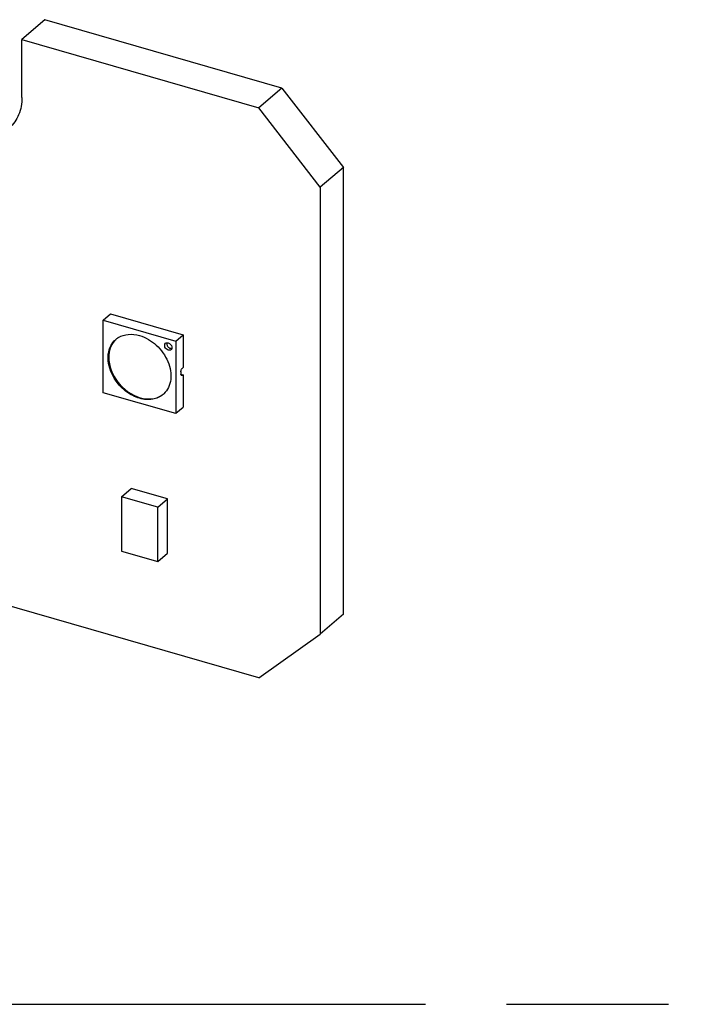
# Model space of a CAD drawing. Header units: millimetres. Extents: x 0 to 210, y 0 to 297.
# Tile 48 of 58: x 131.43 to 139.62, y 207.68 to 219.45. Entities that reach past the tile are written whole.
import ezdxf

# ---------------------------------------------------------------- set-up
doc = ezdxf.new("R2010")
doc.units = ezdxf.units.MM
doc.header["$LTSCALE"] = 19.36
doc.linetypes.add('PHANTOM', pattern=[0.8, 0.45, -0.05, 0.1, -0.05, 0.1, -0.05])
doc.layers.get('0').update_dxf_attribs({"linetype": 'CONTINUOUS'})
doc.layers.add('DEFAULT_3', color=7, linetype='PHANTOM')

msp = doc.modelspace()

# ---------------------------------------------------------------- linework, layer by layer
at = {"color": 7, "linetype": 'Continuous'}
for p, q in [((131.73459, 219.44971), (131.45959, 219.21156)), ((134.56361, 218.63305), (131.73459, 219.44971)), ((131.45959, 219.21156), (134.28861, 218.39489)), ((131.45959, 218.51874), (131.45959, 219.21156)), ((134.56361, 218.63305), (134.28861, 218.39489)), ((134.56361, 218.63305), (135.29973, 217.68443)), ((135.02423, 217.44584), (134.28811, 218.39446)), ((135.29973, 217.68443), (135.02473, 217.44627)), ((135.29973, 212.34394), (135.29973, 217.68443)), ((135.02473, 217.44627), (135.02473, 212.10579)), ((132.43125, 215.85706), (132.51791, 215.93212)), ((132.43125, 215.85706), (133.29727, 215.60706)), ((132.43125, 214.99104), (132.43125, 215.85706)), ((132.51791, 215.93212), (133.38394, 215.68212)), ((133.29727, 215.60706), (133.38394, 215.68212)), ((133.38394, 215.68212), (133.38394, 215.29241)), ((133.29727, 215.60706), (133.29727, 214.74104)), ((133.36648, 215.2724), (133.36915, 215.27723)), ((133.38423, 215.29232), (133.37606, 215.28525)), ((133.35905, 215.21299), (133.38423, 215.20572)), ((133.3591, 215.24203), (133.35945, 215.24813)), ((133.35945, 215.20766), (133.3591, 215.21317)), ((133.35939, 215.24195), (133.35939, 215.21308)), ((133.37606, 215.19865), (133.38423, 215.20572)), ((133.38394, 215.2058), (133.38394, 214.81609)), ((133.29727, 214.74075), (132.43125, 214.99075)), ((133.38394, 214.8158), (133.29727, 214.74075)), ((132.64885, 213.74629), (132.76585, 213.84762)), ((133.08186, 213.62129), (132.64885, 213.74629)), ((132.64885, 213.74629), (132.64885, 213.09677)), ((133.19886, 213.72262), (132.76585, 213.84762)), ((133.08186, 213.62129), (133.19886, 213.72262)), ((133.08186, 212.97177), (133.08186, 213.62129)), ((133.19886, 213.0731), (133.19886, 213.72262)), ((134.28861, 211.58216), (127.42471, 213.5636)), ((132.64885, 213.09677), (133.08186, 212.97177)), ((133.08186, 212.97177), (133.19886, 213.0731)), ((135.29973, 212.34394), (135.02473, 212.10579)), ((134.28811, 211.58173), (135.02423, 212.10535))]:
    msp.add_line(p, q, dxfattribs=at)
at = {"color": 9, "linetype": 'Continuous'}
msp.add_line((133.37606, 215.19865), (133.36039, 215.20317), dxfattribs=at)
at = {"color": 7, "linetype": 'Continuous'}
for centre, radius, start, end in [((132.74134, 215.44087), 0.24565, 121.233962, 130.875491), ((133.22181, 215.52714), 0.02851, 310.975886, 320.811984), ((133.4285, 215.24065), 0.06946, 168.680896, 173.815263), ((132.98796, 215.15621), 0.24436, 310.89329, 313.467554)]:
    msp.add_arc(centre, radius, start, end, dxfattribs=at)
for points, knots in [([(131.45909, 218.51831), (131.45909, 218.44857), (131.43646, 218.31235), (131.35627, 218.19786), (131.30761, 218.15572)], [0, 0, 0, 0, 0.52001657, 1, 1, 1, 1]), ([(132.49158, 215.45067), (132.49576, 215.48484), (132.51418, 215.55071), (132.55605, 215.60538), (132.58058, 215.62662)], [0, 0, 0, 0, 0.51483666, 1, 1, 1, 1]), ([(132.61396, 215.65092), (132.64878, 215.67203), (132.73401, 215.6979), (132.82112, 215.68678), (132.86426, 215.67433)], [0, 0, 0, 0, 0.47557718, 1, 1, 1, 1]), ([(132.86426, 215.67433), (132.9383, 215.65295), (133.07802, 215.56851), (133.19468, 215.40507), (133.23869, 215.25695), (133.24239, 215.14975), (133.21615, 215.05293), (133.17838, 215), (133.15607, 214.97886)], [0, 0, 0, 0, 0.26248997, 0.53466899, 0.66405444, 0.78433632, 0.89532677, 1, 1, 1, 1]), ([(132.56406, 215.60897), (132.54223, 215.58375), (132.50758, 215.52149), (132.49742, 215.45155), (132.49732, 215.41563)], [0, 0, 0, 0, 0.48140169, 1, 1, 1, 1]), ([(133.20778, 215.50011), (133.1991, 215.50261), (133.18274, 215.5126), (133.16699, 215.53512), (133.16211, 215.56085), (133.16957, 215.57645), (133.17505, 215.5812)], [0, 0, 0, 0, 0.26486927, 0.53897353, 0.7871756, 1, 1, 1, 1]), ([(133.17505, 215.5812), (133.17974, 215.58527), (133.18834, 215.58858), (133.19681, 215.58852), (133.19907, 215.58833)], [0, 0, 0, 0, 0.73244073, 1, 1, 1, 1]), ([(133.24051, 215.50561), (133.23849, 215.50385), (133.22882, 215.49762), (133.2161, 215.4977), (133.20778, 215.50011)], [0, 0, 0, 0, 0.23653914, 1, 1, 1, 1]), ([(133.25021, 215.53977), (133.25076, 215.53691), (133.25194, 215.5264), (133.24878, 215.51509), (133.24391, 215.50912)], [0, 0, 0, 0, 0.27393034, 1, 1, 1, 1]), ([(132.86426, 214.92377), (132.80914, 214.93968), (132.70194, 214.99588), (132.54105, 215.15971), (132.4781, 215.3405), (132.49158, 215.45067)], [0, 0, 0, 0, 0.250743, 0.51487939, 1, 1, 1, 1]), ([(132.49732, 215.41563), (132.49703, 215.30991), (132.58423, 215.09627), (132.76853, 214.96103), (132.87259, 214.93099)], [0, 0, 0, 0, 0.49395063, 1, 1, 1, 1]), ([(133.36653, 215.19558), (133.36561, 215.19584), (133.36128, 215.19838), (133.35995, 215.20381), (133.35945, 215.20766)], [0, 0, 0, 0, 0.1975831, 1, 1, 1, 1]), ([(133.37577, 215.19873), (133.37501, 215.19807), (133.37242, 215.19607), (133.36875, 215.19493), (133.36653, 215.19558)], [0, 0, 0, 0, 0.30328937, 1, 1, 1, 1]), ([(133.14794, 214.97148), (133.11251, 214.9408), (133.01651, 214.89858), (132.91433, 214.90932), (132.86426, 214.92377)], [0, 0, 0, 0, 0.47352056, 1, 1, 1, 1]), ([(132.87259, 214.93099), (132.92084, 214.91706), (133.01896, 214.90618), (133.11233, 214.94366), (133.14783, 214.97171)], [0, 0, 0, 0, 0.52606415, 1, 1, 1, 1])]:
    msp.add_open_spline(points, degree=3, knots=knots, dxfattribs=at)
for points in [[(133.19094, 215.58828), (133.18917, 215.58212), (133.18912, 215.57536), (133.19028, 215.56906)], [(133.19028, 215.56906), (133.1914, 215.56298), (133.19365, 215.55704), (133.19665, 215.55164)], [(133.19665, 215.55164), (133.20281, 215.54052), (133.21268, 215.53079), (133.22407, 215.52516)], [(133.19907, 215.58833), (133.20201, 215.58809), (133.20494, 215.58753), (133.20778, 215.58671)], [(133.20778, 215.58671), (133.22805, 215.58086), (133.24624, 215.56048), (133.25021, 215.53977)], [(133.22407, 215.52516), (133.22687, 215.52378), (133.22979, 215.52262), (133.23278, 215.52176)], [(133.23278, 215.52176), (133.23813, 215.52021), (133.2439, 215.51958), (133.24942, 215.52028)], [(133.36039, 215.25428), (133.36164, 215.26053), (133.36367, 215.26668), (133.36648, 215.2724)], [(133.36915, 215.27723), (133.37099, 215.2802), (133.37313, 215.28305), (133.37577, 215.28533)]]:
    msp.add_open_spline(points, degree=3, dxfattribs=at)
at = {"layer": 'DEFAULT_3', "color": 91, "linetype": 'PHANTOM', "true_color": 0x80ff80}
msp.add_line((50.12864, 207.68), (150.12864, 207.68), dxfattribs=at)

doc.saveas('drawing.dxf')
